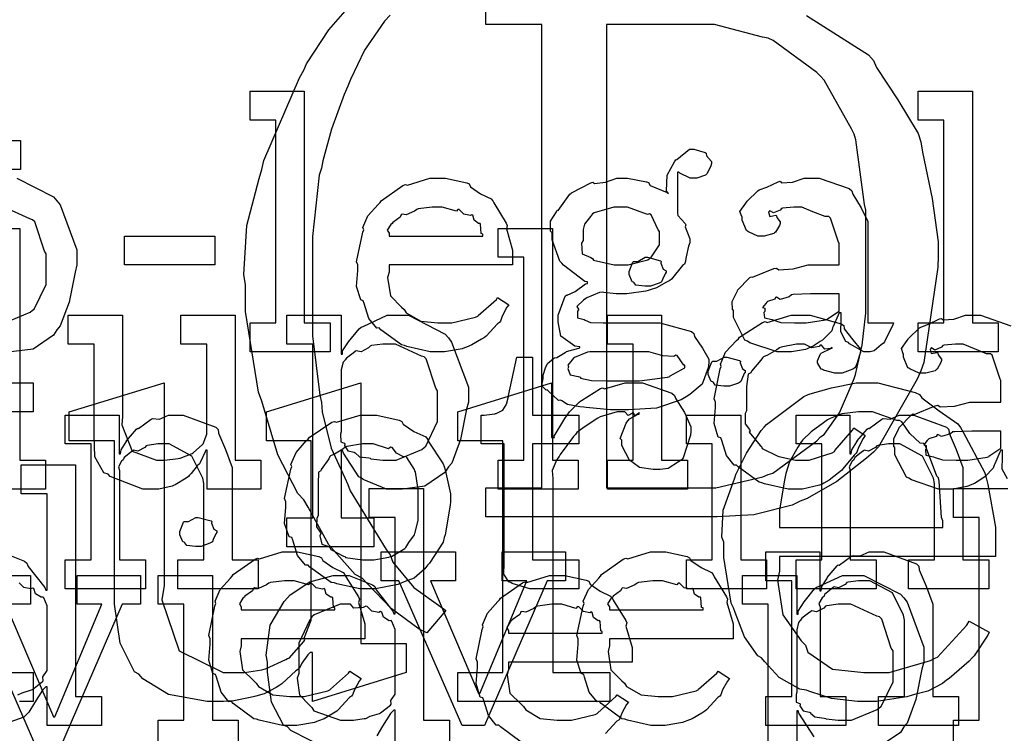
# Model space of a CAD drawing. Extents: x 0 to 8.5, y 0 to 11.
# Tile 206 of 256: x 5.368 to 5.841, y 3.437 to 3.779. Entities that reach past the tile are written whole.
import ezdxf

# ---------------------------------------------------------------- set-up
doc = ezdxf.new("R2010")
doc.units = 0
doc.layers.get('0').update_dxf_attribs({"linetype": 'CONTINUOUS'})

msp = doc.modelspace()

# ---------------------------------------------------------------- linework, layer by layer
at = {"color": 0}
for points in [[(5.54611, 3.78131), (5.54329, 3.77838), (5.53381, 3.76454), (5.52713, 3.75038), (5.52572, 3.74724), (5.52408, 3.74317), (5.51801, 3.72667), (5.51383, 3.71143), (5.51313, 3.70796), (5.51204, 3.70449), (5.50879, 3.67518), (5.50879, 3.66542), (5.50879, 3.63807), (5.50879, 3.62744), (5.51237, 3.59907), (5.51313, 3.59554), (5.51346, 3.59099), (5.51785, 3.57362), (5.52431, 3.55935), (5.52572, 3.55626), (5.52686, 3.55311), (5.54411, 3.52501), (5.54611, 3.5224), (5.54731, 3.51904), (5.55751, 3.50678), (5.57032, 3.49756), (5.57281, 3.49571), (5.56369, 3.48508), (5.56369, 3.48508), (5.56, 3.48676), (5.54656, 3.49669), (5.53526, 3.50863), (5.53267, 3.51133), (5.52924, 3.51303), (5.51665, 3.52735), (5.50672, 3.54536), (5.50467, 3.54889), (5.50179, 3.55181), (5.49219, 3.57042), (5.48579, 3.5919), (5.48449, 3.59619), (5.48286, 3.60053), (5.47667, 3.63911), (5.47667, 3.65196), (5.47586, 3.65685), (5.47738, 3.68044), (5.48318, 3.70296), (5.48449, 3.70731), (5.48546, 3.71164), (5.50261, 3.75125), (5.50467, 3.75483), (5.50592, 3.75792), (5.51671, 3.77425), (5.53006, 3.78971)], [(5.74588, 3.78108), (5.7755, 3.76221), (5.77794, 3.7596), (5.7794, 3.75613), (5.78956, 3.74072), (5.79937, 3.72444), (5.80072, 3.72054), (5.80154, 3.71556), (5.80604, 3.69342), (5.80897, 3.67258), (5.80897, 3.66564), (5.80886, 3.66043), (5.80208, 3.61464), (5.80072, 3.61074), (5.79883, 3.60678), (5.78039, 3.57428), (5.77794, 3.57167), (5.77453, 3.56879), (5.76042, 3.55761), (5.74621, 3.54953), (5.74278, 3.54824), (5.73899, 3.54633), (5.72054, 3.54161), (5.70301, 3.54064), (5.69721, 3.54064), (5.59196, 3.54064), (5.59196, 3.55453), (5.59196, 3.55453), (5.61887, 3.55453), (5.61887, 3.77675), (5.59196, 3.77675), (5.59196, 3.79064)], [(5.303, 3.72119), (5.36876, 3.72119), (5.36876, 3.70731), (5.3501, 3.70731)], [(5.36703, 3.70313), (5.3846, 3.69412), (5.38624, 3.69228), (5.38775, 3.69026), (5.39578, 3.66868), (5.39578, 3.66146), (5.39492, 3.6581), (5.39204, 3.64361), (5.38781, 3.63226), (5.38624, 3.63043), (5.38456, 3.62776), (5.37489, 3.62115), (5.36415, 3.61979)], [(5.36117, 3.63368), (5.37343, 3.63878), (5.37451, 3.63976), (5.37532, 3.64031), (5.38103, 3.65213), (5.38103, 3.65603), (5.38103, 3.66689), (5.38021, 3.66813), (5.3756, 3.68218), (5.37451, 3.68317), (5.37321, 3.68354), (5.36083, 3.68924)], [(5.34239, 3.67904), (5.36843, 3.67904), (5.36843, 3.56793), (5.38081, 3.56793), (5.38081, 3.55404), (5.35476, 3.55404)], [(5.84218, 3.55897), (5.83974, 3.56358), (5.8399, 3.56928), (5.8399, 3.57118), (5.8399, 3.57269), (5.83903, 3.57269), (5.83849, 3.57172), (5.8361, 3.56614), (5.83578, 3.56554), (5.83544, 3.56407), (5.83149, 3.56011), (5.831, 3.55968), (5.82986, 3.55897), (5.82644, 3.55675), (5.82433, 3.55583), (5.82362, 3.55556), (5.82275, 3.55518), (5.81608, 3.55404), (5.81386, 3.55404), (5.81386, 3.55404), (5.80914, 3.55404), (5.79611, 3.55838), (5.79497, 3.55925), (5.79372, 3.55974), (5.78825, 3.57047), (5.78825, 3.574), (5.78771, 3.57428), (5.78765, 3.57818), (5.78988, 3.58268), (5.79021, 3.58333), (5.7901, 3.58344), (5.79617, 3.58963), (5.79693, 3.59006), (5.79742, 3.58985), (5.80761, 3.59397), (5.80886, 3.59418), (5.81, 3.59343), (5.81685, 3.59381), (5.82417, 3.59571), (5.82667, 3.59571), (5.83903, 3.59571), (5.83903, 3.60612), (5.83871, 3.60667), (5.83485, 3.61822), (5.83404, 3.61893), (5.83219, 3.61893), (5.82639, 3.62121), (5.82101, 3.62349), (5.81928, 3.62349), (5.81728, 3.62349), (5.81185, 3.62294), (5.81125, 3.62283), (5.8106, 3.62207), (5.80746, 3.62067), (5.80572, 3.62169), (5.80539, 3.62153), (5.80539, 3.62131), (5.80512, 3.62099), (5.80567, 3.61903), (5.80854, 3.61957), (5.80886, 3.61936), (5.80903, 3.61843), (5.8106, 3.61637), (5.8106, 3.61567), (5.81033, 3.61469), (5.80843, 3.61143), (5.808, 3.61111), (5.80757, 3.61074), (5.803, 3.6096), (5.80149, 3.6096), (5.79986, 3.6096), (5.79542, 3.6116), (5.79497, 3.61199), (5.79443, 3.61219), (5.79237, 3.61724), (5.79237, 3.61893), (5.79221, 3.61893), (5.79135, 3.62136), (5.79417, 3.62532), (5.79454, 3.62587), (5.79482, 3.62625), (5.79997, 3.63129), (5.80062, 3.63172), (5.80062, 3.63167), (5.80431, 3.63303), (5.80963, 3.63564), (5.8106, 3.63585), (5.81131, 3.6351), (5.81651, 3.63547), (5.82215, 3.63737), (5.82406, 3.63737), (5.82932, 3.63737), (5.84381, 3.63232)], [(5.33621, 3.60499), (5.37483, 3.60499), (5.37483, 3.5911), (5.33621, 3.5911)], [(5.35954, 3.52393), (5.37071, 3.51942), (5.37175, 3.5185), (5.37244, 3.51693), (5.38037, 3.50678), (5.38086, 3.50549), (5.38151, 3.50549), (5.38151, 3.55171), (5.36914, 3.55171), (5.36914, 3.5656), (5.39518, 3.5656), (5.39518, 3.45449), (5.40756, 3.45449), (5.40756, 3.4406), (5.38151, 3.4406), (5.38151, 3.45925), (5.38086, 3.45925), (5.37929, 3.45763), (5.37549, 3.45156), (5.37278, 3.447), (5.37175, 3.44601), (5.37039, 3.44467), (5.35915, 3.4406)], [(5.516, 3.42931), (5.49843, 3.43821), (5.49681, 3.43994), (5.49485, 3.44086), (5.4891, 3.45182), (5.48725, 3.46619), (5.48725, 3.47097), (5.48654, 3.47433), (5.48856, 3.48876), (5.49517, 3.50006), (5.49681, 3.50179), (5.4981, 3.50336), (5.50754, 3.50956), (5.51867, 3.51264), (5.5224, 3.51264), (5.52647, 3.51264), (5.53765, 3.50814), (5.53868, 3.50722), (5.53939, 3.50564), (5.54731, 3.4955), (5.54779, 3.49419), (5.54844, 3.49419), (5.54844, 3.54042), (5.53608, 3.54042), (5.53608, 3.55431), (5.56212, 3.55431), (5.56212, 3.44319), (5.57449, 3.44319), (5.57449, 3.42931)], [(5.81635, 3.42931), (5.81635, 3.44319), (5.81635, 3.44319), (5.82872, 3.44319), (5.82872, 3.54042), (5.81635, 3.54042), (5.81635, 3.55431), (5.84239, 3.55431)], [(5.60889, 3.43261), (5.59896, 3.43994), (5.59814, 3.44081), (5.59694, 3.44075), (5.59321, 3.44536), (5.59099, 3.45258), (5.59056, 3.45383), (5.58931, 3.45421), (5.58729, 3.46072), (5.58794, 3.46843), (5.58794, 3.47097), (5.58729, 3.47254), (5.59028, 3.48665), (5.59076, 3.4879), (5.59033, 3.48893), (5.59278, 3.49457), (5.59771, 3.50006), (5.59858, 3.50092), (5.59907, 3.50168), (5.60954, 3.50911), (5.61074, 3.5096), (5.61171, 3.50922), (5.6225, 3.51264), (5.62614, 3.51264), (5.62993, 3.51264), (5.64019, 3.51031), (5.64133, 3.50982), (5.64199, 3.50846), (5.64681, 3.50504), (5.65186, 3.50265), (5.65261, 3.50179), (5.6531, 3.50071), (5.65913, 3.49104), (5.65956, 3.48986), (5.65918, 3.48828), (5.66217, 3.47808), (5.66217, 3.47467), (5.66217, 3.47097), (5.60292, 3.47097), (5.60292, 3.4675), (5.60221, 3.4649), (5.60357, 3.45611), (5.60889, 3.45079), (5.61008, 3.44971), (5.61111, 3.44808), (5.61811, 3.44401), (5.62625, 3.44319), (5.62896, 3.44319), (5.63308, 3.44319), (5.64442, 3.4459), (5.64546, 3.44646), (5.64567, 3.44678), (5.6544, 3.45449), (5.655, 3.45535), (5.66043, 3.45188), (5.65944, 3.45068), (5.65717, 3.4465), (5.65631, 3.44407), (5.65587, 3.44342), (5.65489, 3.44271), (5.64942, 3.43679)], [(5.72743, 3.41542), (5.72743, 3.49875), (5.71506, 3.49875), (5.71506, 3.51264), (5.7411, 3.51264), (5.7411, 3.49397), (5.74175, 3.49397), (5.74175, 3.4955), (5.74463, 3.49989), (5.74962, 3.50612), (5.75065, 3.507), (5.75157, 3.50726), (5.76307, 3.51264), (5.76693, 3.51264), (5.77333, 3.51264), (5.7909, 3.50364), (5.79254, 3.50179), (5.79406, 3.49978), (5.80208, 3.47819), (5.80208, 3.47097), (5.80122, 3.46761), (5.79833, 3.45313), (5.79411, 3.44179), (5.79254, 3.43994), (5.79085, 3.43728), (5.78119, 3.43067)], [(5.3674, 3.45535), (5.36951, 3.45632), (5.37403, 3.45768), (5.37457, 3.45796), (5.37457, 3.45796), (5.37924, 3.46169), (5.37956, 3.46208), (5.37956, 3.46208), (5.3795, 3.46392), (5.38151, 3.46696), (5.38151, 3.46793), (5.38151, 3.49658), (5.38151, 3.49799), (5.37989, 3.50185), (5.37956, 3.50222), (5.37869, 3.50217), (5.37592, 3.50385), (5.37511, 3.50629), (5.37457, 3.50657), (5.37375, 3.50618), (5.37033, 3.50678), (5.36806, 3.50906)], [(5.33621, 3.4661), (5.37483, 3.4661), (5.37483, 3.45221), (5.37321, 3.45221), (5.36951, 3.45221), (5.36833, 3.45221)], [(5.54844, 3.42931), (5.54844, 3.44797), (5.54779, 3.44797), (5.54622, 3.44635), (5.54243, 3.44026), (5.53971, 3.43571)], [(5.74957, 3.43522), (5.74219, 3.4465), (5.74175, 3.44775), (5.7411, 3.44775), (5.7411, 3.41542)]]:
    msp.add_lwpolyline(points, dxfattribs=at)
for points in [[(5.6499, 3.55453), (5.69396, 3.55453), (5.70231, 3.55453), (5.72488, 3.55994), (5.72738, 3.56104), (5.72965, 3.56158), (5.75082, 3.57715), (5.75256, 3.57904), (5.75429, 3.58014), (5.76172, 3.5906), (5.76764, 3.60433), (5.76861, 3.60704), (5.76937, 3.60889), (5.77257, 3.62294), (5.77425, 3.6384), (5.77425, 3.6435), (5.77425, 3.68778), (5.7736, 3.69049), (5.76953, 3.72151), (5.76861, 3.72424), (5.76747, 3.72672), (5.75429, 3.75011), (5.75256, 3.75201), (5.75082, 3.75375), (5.72987, 3.76915), (5.72738, 3.77024), (5.72467, 3.77072), (5.70161, 3.77675), (5.69396, 3.77675), (5.6499, 3.77675), (5.6499, 3.55453)], [(5.47885, 3.63368), (5.49121, 3.63368), (5.49121, 3.7309), (5.47885, 3.7309), (5.47885, 3.74479), (5.50489, 3.74479), (5.50489, 3.63368), (5.51725, 3.63368), (5.51725, 3.61979), (5.47885, 3.61979), (5.47885, 3.63368)], [(5.79937, 3.63368), (5.81174, 3.63368), (5.81174, 3.7309), (5.79937, 3.7309), (5.79937, 3.74479), (5.82542, 3.74479), (5.82542, 3.63368), (5.83778, 3.63368), (5.83778, 3.61979), (5.79937, 3.61979), (5.79937, 3.63368)], [(5.65597, 3.59201), (5.65175, 3.59201), (5.64019, 3.5931), (5.63906, 3.59332), (5.63704, 3.59343), (5.63113, 3.59457), (5.62847, 3.59625), (5.62776, 3.59657), (5.6269, 3.59651), (5.62181, 3.60107), (5.62147, 3.60157), (5.62099, 3.60146), (5.61887, 3.60357), (5.61951, 3.60699), (5.61951, 3.60807), (5.61936, 3.60813), (5.62076, 3.61268), (5.62104, 3.61307), (5.62104, 3.61307), (5.62164, 3.61426), (5.62451, 3.61669), (5.62494, 3.61697), (5.62494, 3.61697), (5.62603, 3.61708), (5.63004, 3.61957), (5.63058, 3.61979), (5.63075, 3.62001), (5.63656, 3.62164), (5.6371, 3.62175), (5.6371, 3.62218), (5.63465, 3.62256), (5.62788, 3.62733), (5.62668, 3.63422), (5.62668, 3.6365), (5.62663, 3.63743), (5.6301, 3.64649), (5.63081, 3.64714), (5.63092, 3.64697), (5.63488, 3.64876), (5.63981, 3.65235), (5.64079, 3.65256), (5.64079, 3.65343), (5.63943, 3.65349), (5.62918, 3.66135), (5.62842, 3.66233), (5.62744, 3.66331), (5.62386, 3.6735), (5.62386, 3.67686), (5.62304, 3.67763), (5.62299, 3.68246), (5.62582, 3.68696), (5.62625, 3.68772), (5.62663, 3.68756), (5.63222, 3.69542), (5.63297, 3.69596), (5.63314, 3.69601), (5.64242, 3.7009), (5.64339, 3.70117), (5.6441, 3.70053), (5.64931, 3.70117), (5.65479, 3.70313), (5.65663, 3.70313), (5.66, 3.70313), (5.66911, 3.70133), (5.67008, 3.70096), (5.67085, 3.69965), (5.67899, 3.69629), (5.67964, 3.69575), (5.67865, 3.69706), (5.67899, 3.70449), (5.68251, 3.71099), (5.68311, 3.71181), (5.6836, 3.71197), (5.68972, 3.71701), (5.69179, 3.71701), (5.69179, 3.71701), (5.69721, 3.71539), (5.69764, 3.71506), (5.69792, 3.71382), (5.70025, 3.71104), (5.70025, 3.71007), (5.69987, 3.70899), (5.69824, 3.7054), (5.69786, 3.70508), (5.69732, 3.70458), (5.69314, 3.70313), (5.69179, 3.70313), (5.69, 3.70313), (5.685, 3.70551), (5.68463, 3.70594), (5.68397, 3.70594), (5.68397, 3.68642), (5.68408, 3.68517), (5.68756, 3.68137), (5.68788, 3.68078), (5.68767, 3.67979), (5.68983, 3.67404), (5.68983, 3.6721), (5.68924, 3.67051), (5.68815, 3.66542), (5.68767, 3.66265), (5.68722, 3.66189), (5.68636, 3.66114), (5.68104, 3.65462), (5.68028, 3.65408), (5.67871, 3.65315), (5.67393, 3.65056), (5.67085, 3.64963), (5.66986, 3.64931), (5.66868, 3.64887), (5.65961, 3.64757), (5.65663, 3.64757), (5.65446, 3.64757), (5.6486, 3.64833), (5.64794, 3.64844), (5.64654, 3.64822), (5.64051, 3.64578), (5.63992, 3.6454), (5.63878, 3.64453), (5.63558, 3.6415), (5.63644, 3.64035), (5.63644, 3.63997), (5.6359, 3.63932), (5.63596, 3.63618), (5.63917, 3.63525), (5.63971, 3.63499), (5.63971, 3.63499), (5.64225, 3.63385), (5.64828, 3.63368), (5.65033, 3.63368), (5.67008, 3.63368), (5.67551, 3.63368), (5.6906, 3.62956), (5.69179, 3.62869), (5.69211, 3.62711), (5.69586, 3.62158), (5.69894, 3.61637), (5.69894, 3.61458), (5.69868, 3.61219), (5.69581, 3.60439), (5.68989, 3.59933), (5.6881, 3.59831), (5.68576, 3.59674), (5.67383, 3.59283), (5.66043, 3.59201), (5.65597, 3.59201)], [(5.56944, 3.61979), (5.56532, 3.61979), (5.55414, 3.62235), (5.55296, 3.62283), (5.55154, 3.6231), (5.54161, 3.63043), (5.54081, 3.63129), (5.53961, 3.63124), (5.53586, 3.63585), (5.53364, 3.64307), (5.53321, 3.64432), (5.53196, 3.64469), (5.52994, 3.65121), (5.5306, 3.6589), (5.5306, 3.66146), (5.52994, 3.66303), (5.53293, 3.67714), (5.53342, 3.67839), (5.53299, 3.67942), (5.53543, 3.68506), (5.54036, 3.69054), (5.54124, 3.6914), (5.54172, 3.69217), (5.55219, 3.6996), (5.55339, 3.70008), (5.55436, 3.69971), (5.56515, 3.70313), (5.56879, 3.70313), (5.5726, 3.70313), (5.58285, 3.70079), (5.58399, 3.70031), (5.58464, 3.69894), (5.58946, 3.69553), (5.59451, 3.69314), (5.59526, 3.69228), (5.59576, 3.69119), (5.60178, 3.68153), (5.60221, 3.68033), (5.60183, 3.67876), (5.60482, 3.66857), (5.60482, 3.66515), (5.60482, 3.66146), (5.54557, 3.66146), (5.54557, 3.65799), (5.54486, 3.65539), (5.54622, 3.6466), (5.55154, 3.64128), (5.55274, 3.64019), (5.55376, 3.63857), (5.56076, 3.6345), (5.5689, 3.63368), (5.57161, 3.63368), (5.57574, 3.63368), (5.58708, 3.63639), (5.58811, 3.63693), (5.58832, 3.63726), (5.59706, 3.64497), (5.59765, 3.64583), (5.60308, 3.64236), (5.60211, 3.64117), (5.59983, 3.63699), (5.59896, 3.63456), (5.59853, 3.6339), (5.59754, 3.63319), (5.59207, 3.62728), (5.59136, 3.62674), (5.58985, 3.62582), (5.58529, 3.6231), (5.58268, 3.62207), (5.58182, 3.62175), (5.58062, 3.62125), (5.57221, 3.61979), (5.56944, 3.61979)], [(5.73639, 3.61979), (5.73167, 3.61979), (5.71864, 3.62414), (5.7175, 3.625), (5.71625, 3.62549), (5.71078, 3.63624), (5.71078, 3.63976), (5.71024, 3.64003), (5.71018, 3.64393), (5.7124, 3.64844), (5.71272, 3.64908), (5.71262, 3.64919), (5.71869, 3.65539), (5.71946, 3.65582), (5.71994, 3.6556), (5.73014, 3.65972), (5.73139, 3.65994), (5.73253, 3.65918), (5.73936, 3.65956), (5.74669, 3.66146), (5.74918, 3.66146), (5.76156, 3.66146), (5.76156, 3.67188), (5.76124, 3.67242), (5.75738, 3.68397), (5.75657, 3.68468), (5.75472, 3.68468), (5.74892, 3.68696), (5.74354, 3.68924), (5.74181, 3.68924), (5.73981, 3.68924), (5.73438, 3.68869), (5.73378, 3.68858), (5.73313, 3.68782), (5.72999, 3.68642), (5.72825, 3.68744), (5.72792, 3.68728), (5.72792, 3.68707), (5.72765, 3.68674), (5.72819, 3.68479), (5.73107, 3.68533), (5.73139, 3.68511), (5.73156, 3.68419), (5.73313, 3.68213), (5.73313, 3.68143), (5.73286, 3.68044), (5.73096, 3.67719), (5.73053, 3.67686), (5.73008, 3.67649), (5.72553, 3.67535), (5.72401, 3.67535), (5.72239, 3.67535), (5.71793, 3.67736), (5.7175, 3.67774), (5.71696, 3.67796), (5.7149, 3.683), (5.7149, 3.68468), (5.71474, 3.68468), (5.71386, 3.68712), (5.71669, 3.69108), (5.71707, 3.69162), (5.71733, 3.692), (5.7225, 3.69706), (5.72314, 3.69749), (5.72314, 3.69743), (5.72683, 3.69879), (5.73215, 3.70139), (5.73313, 3.70161), (5.73383, 3.70085), (5.73904, 3.70122), (5.74468, 3.70313), (5.74658, 3.70313), (5.75185, 3.70313), (5.76633, 3.69808), (5.76764, 3.69706), (5.76807, 3.69542), (5.77208, 3.68892), (5.77522, 3.68235), (5.77522, 3.68012), (5.77522, 3.63368), (5.7876, 3.63368), (5.78717, 3.63276), (5.78331, 3.62462), (5.78282, 3.62392), (5.78163, 3.6231), (5.77821, 3.62033), (5.77642, 3.61979), (5.77588, 3.61979), (5.77339, 3.61979), (5.76644, 3.62358), (5.7659, 3.62435), (5.76471, 3.62472), (5.76226, 3.62935), (5.76243, 3.63504), (5.76243, 3.63693), (5.76243, 3.63846), (5.76156, 3.63846), (5.76101, 3.63747), (5.75863, 3.63189), (5.75831, 3.63129), (5.75797, 3.62983), (5.75401, 3.62587), (5.75353, 3.62543), (5.75239, 3.62472), (5.74897, 3.6225), (5.74685, 3.62158), (5.74615, 3.62131), (5.74528, 3.62093), (5.73861, 3.61979), (5.73639, 3.61979)], [(5.54557, 3.67535), (5.5905, 3.67535), (5.5905, 3.67622), (5.58974, 3.67649), (5.58942, 3.68104), (5.58919, 3.68143), (5.58849, 3.68137), (5.58632, 3.68289), (5.58572, 3.68528), (5.58529, 3.68554), (5.58458, 3.68517), (5.58143, 3.68582), (5.57921, 3.68804), (5.57856, 3.68815), (5.57785, 3.68728), (5.57101, 3.68924), (5.56879, 3.68924), (5.56629, 3.68924), (5.55951, 3.68837), (5.55881, 3.68815), (5.55772, 3.68728), (5.55376, 3.68549), (5.55186, 3.68582), (5.55143, 3.68554), (5.55089, 3.6844), (5.54731, 3.68186), (5.5471, 3.68143), (5.54633, 3.68083), (5.54465, 3.67817), (5.54557, 3.67671), (5.54557, 3.67622), (5.54557, 3.67535)], [(5.65685, 3.66146), (5.66026, 3.66146), (5.66976, 3.66401), (5.67051, 3.6645), (5.67106, 3.66482), (5.67529, 3.67111), (5.67529, 3.67318), (5.67529, 3.67751), (5.67464, 3.67828), (5.67128, 3.68549), (5.67051, 3.68599), (5.66954, 3.68565), (5.66, 3.68924), (5.65685, 3.68924), (5.65343, 3.68924), (5.64393, 3.68653), (5.64318, 3.68599), (5.64225, 3.68474), (5.63932, 3.68104), (5.63861, 3.67844), (5.63861, 3.67751), (5.63861, 3.67318), (5.63792, 3.67193), (5.63818, 3.66683), (5.64242, 3.66504), (5.64318, 3.6645), (5.64367, 3.66374), (5.65354, 3.66146), (5.65685, 3.66146)], [(5.41857, 3.67535), (5.46197, 3.67535), (5.46197, 3.66146), (5.41857, 3.66146), (5.41857, 3.67535)], [(5.59788, 3.56793), (5.61025, 3.56793), (5.61025, 3.66515), (5.59788, 3.66515), (5.59788, 3.67904), (5.62392, 3.67904), (5.62392, 3.56793), (5.63629, 3.56793), (5.63629, 3.55404), (5.59788, 3.55404), (5.59788, 3.56793)], [(5.6696, 3.65126), (5.66818, 3.65126), (5.66401, 3.65175), (5.66319, 3.65294), (5.66287, 3.65321), (5.66211, 3.65338), (5.66069, 3.65685), (5.66069, 3.65799), (5.66069, 3.65842), (5.66069, 3.65842), (5.66249, 3.66287), (5.66287, 3.66319), (5.66287, 3.66319), (5.66482, 3.66319), (5.6684, 3.66515), (5.6696, 3.66515), (5.6696, 3.66515), (5.67572, 3.66351), (5.67611, 3.66319), (5.676, 3.66233), (5.67708, 3.6595), (5.6785, 3.65869), (5.6785, 3.65842), (5.6785, 3.65799), (5.67796, 3.65722), (5.67676, 3.65457), (5.67632, 3.65343), (5.67611, 3.65321), (5.67518, 3.65272), (5.67096, 3.65126), (5.6696, 3.65126)], [(5.74224, 3.63368), (5.74567, 3.63368), (5.75493, 3.63514), (5.75592, 3.63542), (5.75586, 3.63558), (5.76156, 3.63938), (5.76156, 3.64063), (5.76156, 3.64757), (5.75071, 3.64757), (5.74767, 3.64757), (5.73936, 3.64725), (5.73856, 3.64714), (5.73747, 3.64626), (5.73318, 3.64492), (5.73139, 3.646), (5.73096, 3.64583), (5.73058, 3.64501), (5.72706, 3.64388), (5.72683, 3.64367), (5.72624, 3.64307), (5.72467, 3.641), (5.72575, 3.64074), (5.72575, 3.64063), (5.72575, 3.63911), (5.72537, 3.63867), (5.72564, 3.63607), (5.72933, 3.63525), (5.73008, 3.63499), (5.73008, 3.63499), (5.73356, 3.63385), (5.74007, 3.63368), (5.74224, 3.63368)], [(5.43311, 3.55404), (5.42751, 3.55404), (5.41183, 3.56), (5.41075, 3.56119), (5.40875, 3.56185), (5.4044, 3.5695), (5.40403, 3.57992), (5.40403, 3.58333), (5.40403, 3.62349), (5.39165, 3.62349), (5.39165, 3.63737), (5.41769, 3.63737), (5.41769, 3.58876), (5.41743, 3.58475), (5.42231, 3.57226), (5.43397, 3.56793), (5.43788, 3.56793), (5.43788, 3.56793), (5.44444, 3.56868), (5.44504, 3.56879), (5.44542, 3.5689), (5.45107, 3.57113), (5.45156, 3.5714), (5.45156, 3.5714), (5.456, 3.57531), (5.45632, 3.57574), (5.45632, 3.57574), (5.45806, 3.58029), (5.45806, 3.58182), (5.45806, 3.62349), (5.44569, 3.62349), (5.44569, 3.63737), (5.47174, 3.63737), (5.47174, 3.56793), (5.4841, 3.56793), (5.4841, 3.55404), (5.45828, 3.55404), (5.45828, 3.57269), (5.45763, 3.57269), (5.45736, 3.57183), (5.45492, 3.56679), (5.45458, 3.56619), (5.45356, 3.56511), (5.45063, 3.56153), (5.44971, 3.56044), (5.44938, 3.56011), (5.44824, 3.55919), (5.44287, 3.5561), (5.44222, 3.55578), (5.44151, 3.55533), (5.43517, 3.55404), (5.43311, 3.55404)], [(5.49658, 3.54015), (5.50896, 3.54015), (5.50896, 3.62349), (5.49658, 3.62349), (5.49658, 3.63737), (5.52263, 3.63737), (5.52263, 3.61871), (5.52328, 3.61871), (5.52328, 3.62022), (5.52615, 3.62462), (5.53114, 3.63086), (5.53217, 3.63172), (5.5331, 3.632), (5.5446, 3.63737), (5.54844, 3.63737), (5.55485, 3.63737), (5.57243, 3.62836), (5.57406, 3.62651), (5.57557, 3.62451), (5.58361, 3.60292), (5.58361, 3.59571), (5.58274, 3.59233), (5.57986, 3.57785), (5.57563, 3.56651), (5.57406, 3.56467), (5.57238, 3.56201), (5.56272, 3.55539), (5.55197, 3.55404), (5.54844, 3.55404), (5.54438, 3.55404), (5.53321, 3.5586), (5.53217, 3.55946), (5.53108, 3.55994), (5.52371, 3.57124), (5.52328, 3.57249), (5.52263, 3.57249), (5.52263, 3.54015), (5.53825, 3.54015), (5.53825, 3.52626), (5.49658, 3.52626), (5.49658, 3.54015)], [(5.65028, 3.56793), (5.66265, 3.56793), (5.66265, 3.62349), (5.65028, 3.62349), (5.65028, 3.63737), (5.67632, 3.63737), (5.67632, 3.56793), (5.68869, 3.56793), (5.68869, 3.55404), (5.65028, 3.55404), (5.65028, 3.56793)], [(5.74115, 3.55404), (5.73699, 3.55404), (5.72564, 3.55658), (5.72444, 3.55707), (5.72304, 3.55735), (5.71311, 3.56467), (5.71229, 3.56554), (5.7111, 3.56549), (5.70736, 3.5701), (5.70514, 3.57731), (5.70469, 3.57856), (5.70344, 3.57894), (5.70144, 3.58544), (5.7021, 3.59315), (5.7021, 3.59571), (5.70144, 3.59733), (5.70443, 3.6116), (5.70492, 3.61285), (5.70449, 3.61388), (5.70703, 3.61968), (5.71224, 3.62522), (5.71317, 3.62608), (5.71365, 3.62679), (5.72472, 3.6339), (5.72597, 3.63433), (5.72689, 3.63396), (5.73839, 3.63737), (5.74224, 3.63737), (5.74761, 3.63737), (5.76243, 3.63325), (5.76372, 3.63238), (5.76389, 3.63081), (5.76801, 3.6256), (5.77175, 3.6211), (5.77175, 3.61957), (5.77121, 3.61828), (5.77001, 3.6141), (5.76932, 3.61257), (5.76893, 3.61219), (5.76801, 3.61154), (5.76297, 3.6096), (5.76133, 3.6096), (5.75939, 3.6096), (5.75396, 3.61106), (5.75353, 3.61133), (5.75282, 3.61149), (5.75114, 3.61447), (5.75114, 3.61546), (5.75114, 3.61546), (5.75256, 3.61893), (5.75288, 3.61914), (5.75288, 3.61914), (5.75754, 3.62142), (5.75808, 3.62153), (5.75808, 3.62196), (5.75749, 3.62147), (5.75456, 3.62104), (5.75299, 3.62299), (5.75244, 3.62304), (5.7519, 3.62235), (5.74832, 3.62169), (5.7449, 3.62349), (5.74376, 3.62349), (5.74104, 3.62349), (5.73372, 3.62207), (5.73292, 3.62175), (5.73156, 3.62071), (5.72711, 3.61817), (5.72515, 3.6174), (5.72467, 3.61697), (5.72385, 3.61589), (5.71935, 3.61051), (5.71903, 3.60981), (5.71778, 3.60915), (5.71707, 3.60314), (5.71707, 3.60113), (5.71707, 3.59158), (5.71647, 3.59022), (5.71636, 3.58524), (5.71847, 3.58257), (5.71881, 3.58182), (5.71837, 3.58132), (5.72364, 3.57497), (5.72424, 3.57443), (5.72461, 3.5734), (5.73167, 3.56999), (5.73247, 3.56967), (5.73247, 3.56961), (5.74046, 3.56793), (5.74311, 3.56793), (5.74713, 3.56793), (5.75819, 3.5714), (5.75917, 3.57206), (5.75939, 3.57243), (5.7679, 3.58219), (5.7685, 3.58333), (5.77393, 3.57964), (5.77306, 3.57829), (5.77078, 3.57389), (5.76997, 3.57178), (5.76958, 3.57118), (5.76861, 3.57026), (5.76329, 3.56364), (5.76264, 3.56293), (5.76118, 3.56179), (5.75672, 3.55826), (5.75418, 3.55686), (5.75331, 3.55643), (5.75211, 3.55583), (5.74387, 3.55404), (5.74115, 3.55404)], [(5.54454, 3.56793), (5.54899, 3.56793), (5.56125, 3.57303), (5.56233, 3.574), (5.56315, 3.57454), (5.56885, 3.58637), (5.56885, 3.59028), (5.56885, 3.60113), (5.56803, 3.60238), (5.56342, 3.61643), (5.56233, 3.6174), (5.56104, 3.61778), (5.54867, 3.62349), (5.54454, 3.62349), (5.54254, 3.62349), (5.53717, 3.62278), (5.53651, 3.62261), (5.53569, 3.62169), (5.53212, 3.6199), (5.52983, 3.62028), (5.52935, 3.62001), (5.52826, 3.61919), (5.52507, 3.61675), (5.52453, 3.61594), (5.52436, 3.61567), (5.52349, 3.61481), (5.52263, 3.61122), (5.52263, 3.61003), (5.52263, 3.58138), (5.52229, 3.58029), (5.5224, 3.57661), (5.52408, 3.57596), (5.52436, 3.57553), (5.52419, 3.57487), (5.52572, 3.57238), (5.52881, 3.57172), (5.52935, 3.5714), (5.52929, 3.57135), (5.53131, 3.56944), (5.53586, 3.56896), (5.53651, 3.56879), (5.53674, 3.56858), (5.54258, 3.56793), (5.54454, 3.56793)], [(5.63167, 3.61242), (5.63135, 3.61176), (5.63238, 3.60883), (5.63633, 3.60792), (5.63732, 3.60764), (5.63737, 3.60721), (5.64274, 3.60612), (5.65039, 3.6059), (5.65294, 3.6059), (5.66075, 3.6059), (5.66564, 3.6059), (5.6791, 3.60775), (5.68028, 3.60807), (5.68044, 3.60824), (5.68744, 3.61219), (5.68744, 3.6135), (5.68696, 3.61339), (5.68381, 3.618), (5.68311, 3.61828), (5.68224, 3.61751), (5.67692, 3.61789), (5.67014, 3.61979), (5.66792, 3.61979), (5.64187, 3.61979), (5.64079, 3.61963), (5.63444, 3.61708), (5.63406, 3.61675), (5.63336, 3.61594), (5.63124, 3.61339), (5.63167, 3.61268), (5.63167, 3.61242)], [(5.61615, 3.50618), (5.61312, 3.50618), (5.60454, 3.50874), (5.604, 3.50922), (5.60297, 3.5095), (5.60058, 3.51318), (5.60075, 3.51839), (5.60075, 3.52007), (5.60075, 3.57563), (5.58968, 3.57563), (5.58968, 3.58951), (5.59119, 3.58951), (5.59119, 3.58951), (5.59631, 3.59006), (5.59663, 3.59017), (5.59694, 3.59022), (5.59988, 3.59174), (5.6001, 3.5919), (5.6001, 3.5919), (5.60172, 3.59446), (5.60183, 3.59472), (5.60183, 3.59472), (5.60281, 3.59847), (5.60292, 3.59885), (5.60682, 3.61729), (5.61442, 3.61729), (5.61442, 3.58951), (5.63656, 3.58951), (5.63656, 3.57563), (5.61442, 3.57563), (5.61442, 3.52007), (5.63656, 3.52007), (5.63656, 3.50618), (5.63558, 3.50618), (5.63336, 3.50618), (5.63265, 3.50618), (5.6314, 3.50618), (5.62858, 3.50618), (5.62765, 3.50618), (5.62625, 3.50618), (5.62304, 3.50618), (5.62201, 3.50618), (5.62056, 3.50618), (5.61724, 3.50618), (5.61615, 3.50618)], [(5.70757, 3.6034), (5.70617, 3.6034), (5.70199, 3.60389), (5.70117, 3.60508), (5.70085, 3.60536), (5.70008, 3.60553), (5.69868, 3.609), (5.69868, 3.61014), (5.69868, 3.61057), (5.69868, 3.61057), (5.70047, 3.61501), (5.70085, 3.61535), (5.70085, 3.61535), (5.70281, 3.61535), (5.70638, 3.61729), (5.70757, 3.61729), (5.70757, 3.61729), (5.71371, 3.61567), (5.71408, 3.61535), (5.71397, 3.61447), (5.71506, 3.61165), (5.71647, 3.61083), (5.71647, 3.61057), (5.71647, 3.61014), (5.71593, 3.60938), (5.71474, 3.60672), (5.71431, 3.60558), (5.71408, 3.60536), (5.71317, 3.60487), (5.70893, 3.6034), (5.70757, 3.6034)], [(5.46457, 3.45221), (5.45833, 3.45221), (5.43972, 3.45546), (5.42746, 3.46306), (5.42551, 3.46522), (5.4235, 3.46636), (5.41661, 3.48014), (5.41379, 3.49875), (5.41379, 3.50493), (5.41379, 3.57721), (5.39208, 3.57721), (5.39208, 3.5911), (5.43767, 3.60499), (5.43767, 3.50776), (5.43658, 3.50082), (5.44488, 3.47651), (5.46599, 3.4661), (5.47304, 3.4661), (5.47618, 3.4661), (5.48454, 3.46739), (5.48562, 3.46761), (5.48622, 3.46778), (5.49604, 3.47228), (5.4969, 3.47282), (5.49756, 3.47287), (5.50461, 3.48085), (5.50515, 3.48172), (5.50478, 3.48247), (5.50819, 3.49121), (5.50819, 3.49408), (5.50819, 3.57721), (5.48671, 3.57721), (5.48671, 3.5911), (5.53207, 3.60499), (5.53207, 3.47999), (5.55376, 3.47999), (5.55376, 3.4661), (5.50885, 3.45221), (5.50885, 3.47564), (5.50776, 3.47564), (5.50662, 3.4745), (5.50369, 3.47049), (5.50261, 3.46821), (5.50211, 3.46761), (5.50087, 3.46679), (5.49408, 3.46061), (5.49322, 3.46001), (5.49138, 3.45888), (5.48568, 3.45589), (5.48161, 3.45475), (5.48042, 3.45437), (5.47808, 3.45389), (5.47114, 3.45247), (5.46619, 3.45221), (5.46457, 3.45221)], [(5.5785, 3.4661), (5.60021, 3.4661), (5.60021, 3.57721), (5.5785, 3.57721), (5.5785, 3.5911), (5.62343, 3.60499), (5.62343, 3.57872), (5.62494, 3.57872), (5.62478, 3.57937), (5.62939, 3.58708), (5.62993, 3.58783), (5.62993, 3.58783), (5.63211, 3.59104), (5.63678, 3.59571), (5.63753, 3.59631), (5.63792, 3.59651), (5.64697, 3.60221), (5.64794, 3.6026), (5.64887, 3.60206), (5.65875, 3.60499), (5.66206, 3.60499), (5.66715, 3.60499), (5.68115, 3.59993), (5.68246, 3.5989), (5.68311, 3.59728), (5.68733, 3.59065), (5.69026, 3.58382), (5.69026, 3.58154), (5.69015, 3.57981), (5.68664, 3.56896), (5.68593, 3.56808), (5.68435, 3.567), (5.67953, 3.56392), (5.67567, 3.56332), (5.67443, 3.56332), (5.67219, 3.56332), (5.66569, 3.56429), (5.6626, 3.56657), (5.66183, 3.56722), (5.66103, 3.56754), (5.65728, 3.57497), (5.65728, 3.57742), (5.65647, 3.57824), (5.65924, 3.58556), (5.65967, 3.5861), (5.65967, 3.5861), (5.66086, 3.58772), (5.66499, 3.58996), (5.66553, 3.59), (5.66553, 3.59065), (5.66525, 3.59017), (5.66351, 3.58914), (5.66271, 3.59088), (5.66249, 3.59088), (5.66228, 3.59039), (5.66032, 3.58936), (5.65869, 3.5911), (5.65815, 3.5911), (5.65506, 3.5911), (5.64681, 3.5886), (5.64578, 3.58806), (5.64393, 3.58686), (5.63846, 3.58322), (5.63569, 3.58106), (5.63493, 3.58024), (5.634, 3.57926), (5.62761, 3.57064), (5.62711, 3.56961), (5.62597, 3.56819), (5.62386, 3.56293), (5.62408, 3.55903), (5.62408, 3.55767), (5.62408, 3.4661), (5.65142, 3.4661), (5.65142, 3.45221), (5.5785, 3.45221), (5.5785, 3.4661)], [(5.77458, 3.45221), (5.77035, 3.45221), (5.75782, 3.45356), (5.74783, 3.45676), (5.74571, 3.45763), (5.74268, 3.45811), (5.73264, 3.46365), (5.72569, 3.4714), (5.72424, 3.47304), (5.7225, 3.47412), (5.7161, 3.48318), (5.71153, 3.49479), (5.71078, 3.49713), (5.70969, 3.49924), (5.70622, 3.52126), (5.70622, 3.5286), (5.70514, 3.53088), (5.70589, 3.54389), (5.71056, 3.55713), (5.71143, 3.5594), (5.71192, 3.56093), (5.71696, 3.57129), (5.72401, 3.58203), (5.72553, 3.58371), (5.72661, 3.5849), (5.74451, 3.59847), (5.74658, 3.59933), (5.74761, 3.59961), (5.75786, 3.60254), (5.76958, 3.60499), (5.77349, 3.60499), (5.78011, 3.60499), (5.79801, 3.60032), (5.79997, 3.59933), (5.80111, 3.59771), (5.80951, 3.59153), (5.81836, 3.58524), (5.81972, 3.5835), (5.8209, 3.58132), (5.83132, 3.56179), (5.83208, 3.5594), (5.83279, 3.55626), (5.83643, 3.53569), (5.83643, 3.52881), (5.83643, 3.52165), (5.73292, 3.52165), (5.73292, 3.51471), (5.73188, 3.51036), (5.73449, 3.49365), (5.74322, 3.48128), (5.74528, 3.47911), (5.74647, 3.47586), (5.75836, 3.46772), (5.77328, 3.4661), (5.77826, 3.4661), (5.78549, 3.4661), (5.80533, 3.47174), (5.80713, 3.47282), (5.80865, 3.47342), (5.82281, 3.48882), (5.82383, 3.49061), (5.83339, 3.4854), (5.83279, 3.48394), (5.82622, 3.47407), (5.82536, 3.47304), (5.82389, 3.47146), (5.81418, 3.46317), (5.81299, 3.4624), (5.81104, 3.46083), (5.80404, 3.45703), (5.79769, 3.45551), (5.79606, 3.45503), (5.794, 3.45432), (5.7794, 3.45221), (5.77458, 3.45221)], [(5.73292, 3.53554), (5.81125, 3.53554), (5.81125, 3.53879), (5.81065, 3.54036), (5.8094, 3.55783), (5.80908, 3.5594), (5.80832, 3.56017), (5.8029, 3.57476), (5.80214, 3.5759), (5.8004, 3.57607), (5.79546, 3.58068), (5.79161, 3.58632), (5.79042, 3.58697), (5.78922, 3.58686), (5.7774, 3.5911), (5.77349, 3.5911), (5.77078, 3.5911), (5.76269, 3.59011), (5.75717, 3.58783), (5.75592, 3.58718), (5.75401, 3.58578), (5.74799, 3.58138), (5.74397, 3.57753), (5.74311, 3.57633), (5.7416, 3.57417), (5.73768, 3.56711), (5.73594, 3.56147), (5.73551, 3.55985), (5.73503, 3.55746), (5.73292, 3.54394), (5.73292, 3.53944), (5.73292, 3.53554)], [(5.39025, 3.52007), (5.40261, 3.52007), (5.40261, 3.57563), (5.39025, 3.57563), (5.39025, 3.58951), (5.41607, 3.58951), (5.41607, 3.57086), (5.41672, 3.57086), (5.41672, 3.57086), (5.41699, 3.57281), (5.41938, 3.57661), (5.41976, 3.57715), (5.41965, 3.57721), (5.42443, 3.58279), (5.42497, 3.58322), (5.42535, 3.58306), (5.43143, 3.58751), (5.43213, 3.58778), (5.43213, 3.58778), (5.43539, 3.58757), (5.43978, 3.58951), (5.44125, 3.58951), (5.44683, 3.58951), (5.46246, 3.58376), (5.4636, 3.58257), (5.46371, 3.58083), (5.46712, 3.57297), (5.47032, 3.5644), (5.47032, 3.56153), (5.47032, 3.52007), (5.48269, 3.52007), (5.48269, 3.50618), (5.44428, 3.50618), (5.44428, 3.52007), (5.45665, 3.52007), (5.45665, 3.55675), (5.45622, 3.55919), (5.45096, 3.56982), (5.44006, 3.57563), (5.43647, 3.57563), (5.43463, 3.57563), (5.42969, 3.57493), (5.4291, 3.57476), (5.42833, 3.57389), (5.42503, 3.57221), (5.42301, 3.57264), (5.42258, 3.57238), (5.4215, 3.57161), (5.4184, 3.56912), (5.41813, 3.56831), (5.41803, 3.56803), (5.41726, 3.56739), (5.41569, 3.56467), (5.41629, 3.56299), (5.41629, 3.56239), (5.41629, 3.52007), (5.42865, 3.52007), (5.42865, 3.50618), (5.39025, 3.50618), (5.39025, 3.52007)], [(5.5356, 3.50618), (5.53153, 3.50618), (5.52051, 3.50857), (5.51932, 3.509), (5.51779, 3.50928), (5.5076, 3.5166), (5.50672, 3.51747), (5.50543, 3.51747), (5.50168, 3.52219), (5.49935, 3.52946), (5.49892, 3.53071), (5.49767, 3.53108), (5.49544, 3.53749), (5.4961, 3.54531), (5.4961, 3.54785), (5.49544, 3.54943), (5.49843, 3.56353), (5.49892, 3.56478), (5.49849, 3.56586), (5.50092, 3.57161), (5.50586, 3.57715), (5.50672, 3.57801), (5.50722, 3.57878), (5.51807, 3.58604), (5.51932, 3.58649), (5.52029, 3.5861), (5.53174, 3.58951), (5.5356, 3.58951), (5.53961, 3.58951), (5.5504, 3.58703), (5.55165, 3.58649), (5.55225, 3.58512), (5.55746, 3.5816), (5.56315, 3.579), (5.56401, 3.57801), (5.56435, 3.57693), (5.57156, 3.56608), (5.57206, 3.56478), (5.57254, 3.56326), (5.57508, 3.55171), (5.57508, 3.54785), (5.57482, 3.54628), (5.57254, 3.53201), (5.57206, 3.53071), (5.57156, 3.5286), (5.56489, 3.51844), (5.56401, 3.51747), (5.56272, 3.51574), (5.55761, 3.51124), (5.55285, 3.50956), (5.55165, 3.509), (5.54975, 3.50831), (5.53911, 3.50618), (5.5356, 3.50618)], [(5.68826, 3.52007), (5.70063, 3.52007), (5.70063, 3.57563), (5.68826, 3.57563), (5.68826, 3.58951), (5.71431, 3.58951), (5.71431, 3.52007), (5.72667, 3.52007), (5.72667, 3.50618), (5.68826, 3.50618), (5.68826, 3.52007)], [(5.74078, 3.52007), (5.75315, 3.52007), (5.75315, 3.57563), (5.74078, 3.57563), (5.74078, 3.58951), (5.7666, 3.58951), (5.7666, 3.57086), (5.76725, 3.57086), (5.76725, 3.57086), (5.76753, 3.57281), (5.76992, 3.57661), (5.77029, 3.57715), (5.77018, 3.57721), (5.77496, 3.58279), (5.7755, 3.58322), (5.77588, 3.58306), (5.78196, 3.58751), (5.78267, 3.58778), (5.78267, 3.58778), (5.78592, 3.58757), (5.79031, 3.58951), (5.79178, 3.58951), (5.79736, 3.58951), (5.81299, 3.58376), (5.81413, 3.58257), (5.81424, 3.58083), (5.81765, 3.57297), (5.82086, 3.5644), (5.82086, 3.56153), (5.82086, 3.52007), (5.83322, 3.52007), (5.83322, 3.50618), (5.79482, 3.50618), (5.79482, 3.52007), (5.80718, 3.52007), (5.80718, 3.55675), (5.80675, 3.55919), (5.80149, 3.56982), (5.79058, 3.57563), (5.787, 3.57563), (5.78515, 3.57563), (5.78022, 3.57493), (5.77962, 3.57476), (5.77886, 3.57389), (5.77556, 3.57221), (5.77354, 3.57264), (5.77311, 3.57238), (5.77203, 3.57161), (5.76893, 3.56912), (5.76867, 3.56831), (5.76856, 3.56803), (5.76779, 3.56739), (5.76622, 3.56467), (5.76682, 3.56299), (5.76682, 3.56239), (5.76682, 3.52007), (5.77919, 3.52007), (5.77919, 3.50618), (5.74078, 3.50618), (5.74078, 3.52007)], [(5.81972, 3.56793), (5.82314, 3.56793), (5.83242, 3.56939), (5.83339, 3.56967), (5.83333, 3.56982), (5.83903, 3.57362), (5.83903, 3.57487), (5.83903, 3.58182), (5.82818, 3.58182), (5.82514, 3.58182), (5.81685, 3.58149), (5.81603, 3.58138), (5.81494, 3.58051), (5.81065, 3.57915), (5.80886, 3.58024), (5.80843, 3.58008), (5.80806, 3.57926), (5.80453, 3.57813), (5.80431, 3.5779), (5.80371, 3.57731), (5.80214, 3.57525), (5.80322, 3.57497), (5.80322, 3.57487), (5.80322, 3.57335), (5.80285, 3.57292), (5.80311, 3.57032), (5.80681, 3.5695), (5.80757, 3.56922), (5.80757, 3.56922), (5.81104, 3.56808), (5.81754, 3.56793), (5.81972, 3.56793)], [(5.5356, 3.52007), (5.53825, 3.52007), (5.54546, 3.52138), (5.54622, 3.5216), (5.54676, 3.52175), (5.55311, 3.5255), (5.5536, 3.52593), (5.5536, 3.52593), (5.55496, 3.52843), (5.55772, 3.53207), (5.55794, 3.53267), (5.55794, 3.53267), (5.55946, 3.53901), (5.55946, 3.54113), (5.55946, 3.55458), (5.55931, 3.55479), (5.55817, 3.56222), (5.55794, 3.56282), (5.55772, 3.56342), (5.5541, 3.56912), (5.5536, 3.56956), (5.55251, 3.56944), (5.5491, 3.57124), (5.54699, 3.57389), (5.54622, 3.57411), (5.54525, 3.57335), (5.53797, 3.57563), (5.5356, 3.57563), (5.53282, 3.57563), (5.52528, 3.57438), (5.52453, 3.57411), (5.52339, 3.57314), (5.51942, 3.57069), (5.51753, 3.56999), (5.51714, 3.56956), (5.5166, 3.56847), (5.51303, 3.56347), (5.51281, 3.56282), (5.51172, 3.56212), (5.5115, 3.55647), (5.5115, 3.55458), (5.5115, 3.54113), (5.5109, 3.54004), (5.51069, 3.53586), (5.51258, 3.53331), (5.51281, 3.53267), (5.51237, 3.53162), (5.51329, 3.52756), (5.51665, 3.52647), (5.51714, 3.52593), (5.51758, 3.52501), (5.52376, 3.52186), (5.52453, 3.5216), (5.52458, 3.52121), (5.53282, 3.52007), (5.5356, 3.52007)], [(5.45404, 3.52653), (5.45264, 3.52653), (5.44846, 3.52701), (5.44764, 3.52821), (5.44732, 3.52849), (5.44656, 3.52865), (5.44515, 3.53213), (5.44515, 3.53326), (5.44515, 3.53369), (5.44515, 3.53369), (5.44694, 3.53814), (5.44732, 3.53847), (5.44732, 3.53847), (5.44928, 3.53847), (5.45285, 3.54042), (5.45404, 3.54042), (5.45404, 3.54042), (5.46018, 3.53879), (5.46056, 3.53847), (5.46044, 3.5376), (5.46153, 3.53478), (5.46294, 3.53396), (5.46294, 3.53369), (5.46294, 3.53326), (5.4624, 3.5325), (5.46121, 3.52983), (5.46078, 3.52869), (5.46056, 3.52849), (5.45964, 3.528), (5.4554, 3.52653), (5.45404, 3.52653)], [(5.49854, 3.4406), (5.49442, 3.4406), (5.48324, 3.44314), (5.48204, 3.44362), (5.48063, 3.4439), (5.47071, 3.45122), (5.46989, 3.4521), (5.46869, 3.45204), (5.46496, 3.45665), (5.46272, 3.46386), (5.46229, 3.46511), (5.46104, 3.4655), (5.45904, 3.472), (5.45969, 3.47971), (5.45969, 3.48226), (5.45904, 3.48383), (5.46203, 3.49794), (5.46251, 3.49918), (5.46208, 3.50022), (5.46451, 3.50586), (5.46946, 3.51133), (5.47032, 3.51221), (5.47081, 3.51297), (5.48128, 3.5204), (5.48247, 3.52089), (5.48346, 3.52051), (5.49425, 3.52393), (5.49789, 3.52393), (5.50168, 3.52393), (5.51193, 3.5216), (5.51307, 3.52111), (5.51372, 3.51975), (5.51856, 3.51633), (5.5236, 3.51394), (5.52436, 3.51307), (5.52485, 3.51199), (5.53087, 3.50233), (5.53131, 3.50114), (5.53093, 3.49957), (5.5339, 3.48936), (5.5339, 3.48594), (5.5339, 3.48226), (5.47467, 3.48226), (5.47467, 3.47879), (5.47396, 3.47618), (5.47532, 3.46739), (5.48063, 3.46208), (5.48182, 3.46099), (5.48286, 3.45936), (5.48986, 3.45529), (5.49799, 3.45449), (5.50071, 3.45449), (5.50483, 3.45449), (5.51617, 3.45719), (5.51719, 3.45774), (5.51742, 3.45806), (5.52615, 3.46576), (5.52675, 3.46664), (5.53217, 3.46317), (5.53119, 3.46197), (5.52892, 3.45779), (5.52806, 3.45535), (5.52761, 3.45469), (5.52664, 3.454), (5.52115, 3.44808), (5.52046, 3.44754), (5.51893, 3.44661), (5.51438, 3.4439), (5.51178, 3.44287), (5.5109, 3.44254), (5.50971, 3.44206), (5.50131, 3.4406), (5.49854, 3.4406)], [(5.55029, 3.51004), (5.54183, 3.51004), (5.54183, 3.52393), (5.57742, 3.52393), (5.57742, 3.51004), (5.56549, 3.51004), (5.58849, 3.456), (5.58914, 3.456), (5.61171, 3.51004), (5.59978, 3.51004), (5.59978, 3.52393), (5.63015, 3.52393), (5.63015, 3.51004), (5.62147, 3.51004), (5.59131, 3.4406), (5.58068, 3.4406), (5.55029, 3.51004)], [(5.67518, 3.4406), (5.67106, 3.4406), (5.65989, 3.44314), (5.65869, 3.44362), (5.65728, 3.4439), (5.64735, 3.45122), (5.64654, 3.4521), (5.64535, 3.45204), (5.6416, 3.45665), (5.63938, 3.46386), (5.63894, 3.46511), (5.63769, 3.4655), (5.63569, 3.472), (5.63633, 3.47971), (5.63633, 3.48226), (5.63569, 3.48383), (5.63867, 3.49794), (5.63917, 3.49918), (5.63872, 3.50022), (5.64117, 3.50586), (5.64611, 3.51133), (5.64697, 3.51221), (5.64746, 3.51297), (5.65793, 3.5204), (5.65913, 3.52089), (5.6601, 3.52051), (5.6709, 3.52393), (5.67453, 3.52393), (5.67833, 3.52393), (5.68858, 3.5216), (5.68972, 3.52111), (5.69038, 3.51975), (5.69521, 3.51633), (5.70025, 3.51394), (5.70101, 3.51307), (5.7015, 3.51199), (5.70751, 3.50233), (5.70796, 3.50114), (5.70757, 3.49957), (5.71056, 3.48936), (5.71056, 3.48594), (5.71056, 3.48226), (5.65132, 3.48226), (5.65132, 3.47879), (5.65061, 3.47618), (5.65196, 3.46739), (5.65728, 3.46208), (5.65847, 3.46099), (5.6595, 3.45936), (5.6665, 3.45529), (5.67464, 3.45449), (5.67736, 3.45449), (5.68147, 3.45449), (5.69282, 3.45719), (5.69385, 3.45774), (5.69407, 3.45806), (5.70281, 3.46576), (5.7034, 3.46664), (5.70882, 3.46317), (5.70785, 3.46197), (5.70557, 3.45779), (5.70469, 3.45535), (5.70426, 3.45469), (5.70329, 3.454), (5.69781, 3.44808), (5.6971, 3.44754), (5.69558, 3.44661), (5.69103, 3.4439), (5.68842, 3.44287), (5.68756, 3.44254), (5.68636, 3.44206), (5.67796, 3.4406), (5.67518, 3.4406)], [(5.72635, 3.45449), (5.73872, 3.45449), (5.73872, 3.51004), (5.72635, 3.51004), (5.72635, 3.52393), (5.75217, 3.52393), (5.75217, 3.50526), (5.75282, 3.50526), (5.75282, 3.50526), (5.7531, 3.50722), (5.75549, 3.51101), (5.75586, 3.51156), (5.75575, 3.51161), (5.76053, 3.51719), (5.76107, 3.51764), (5.76144, 3.51747), (5.76753, 3.52192), (5.76824, 3.52219), (5.76824, 3.52219), (5.77149, 3.52197), (5.77588, 3.52393), (5.77735, 3.52393), (5.78293, 3.52393), (5.79856, 3.51818), (5.79969, 3.51699), (5.79981, 3.51525), (5.80322, 3.50738), (5.80643, 3.49881), (5.80643, 3.49593), (5.80643, 3.45449), (5.81879, 3.45449), (5.81879, 3.4406), (5.78039, 3.4406), (5.78039, 3.45449), (5.79275, 3.45449), (5.79275, 3.49115), (5.79232, 3.4936), (5.78706, 3.50424), (5.77615, 3.51004), (5.77257, 3.51004), (5.77072, 3.51004), (5.76579, 3.50933), (5.76519, 3.50917), (5.76443, 3.50831), (5.76112, 3.50663), (5.75911, 3.50706), (5.75868, 3.50678), (5.7576, 3.50603), (5.7545, 3.50353), (5.75424, 3.50271), (5.75413, 3.50244), (5.75336, 3.50179), (5.75179, 3.49908), (5.75239, 3.4974), (5.75239, 3.49681), (5.75239, 3.45449), (5.76476, 3.45449), (5.76476, 3.4406), (5.72635, 3.4406), (5.72635, 3.45449)], [(5.3464, 3.49875), (5.33794, 3.49875), (5.33794, 3.51264), (5.37354, 3.51264), (5.37354, 3.49875), (5.3616, 3.49875), (5.3846, 3.44472), (5.38525, 3.44472), (5.40782, 3.49875), (5.39589, 3.49875), (5.39589, 3.51264), (5.42626, 3.51264), (5.42626, 3.49875), (5.41758, 3.49875), (5.38743, 3.42931), (5.37679, 3.42931), (5.3464, 3.49875)], [(5.43474, 3.44319), (5.4471, 3.44319), (5.4471, 3.49875), (5.43474, 3.49875), (5.43474, 3.51264), (5.46078, 3.51264), (5.46078, 3.44319), (5.47314, 3.44319), (5.47314, 3.42931), (5.43474, 3.42931), (5.43474, 3.44319)], [(5.47467, 3.49615), (5.51958, 3.49615), (5.51958, 3.49701), (5.51882, 3.49729), (5.5185, 3.50185), (5.51828, 3.50222), (5.51758, 3.50217), (5.5154, 3.50369), (5.51481, 3.50608), (5.51438, 3.50635), (5.51367, 3.50597), (5.51053, 3.50663), (5.50831, 3.50885), (5.50765, 3.50896), (5.50694, 3.50808), (5.50011, 3.51004), (5.49789, 3.51004), (5.49539, 3.51004), (5.48861, 3.50917), (5.4879, 3.50896), (5.48682, 3.50808), (5.48286, 3.50629), (5.48096, 3.50663), (5.48053, 3.50635), (5.47999, 3.50521), (5.4764, 3.50265), (5.47618, 3.50222), (5.47542, 3.50163), (5.47374, 3.49897), (5.47467, 3.4975), (5.47467, 3.49701), (5.47467, 3.49615)], [(5.65132, 3.49615), (5.69624, 3.49615), (5.69624, 3.49701), (5.69547, 3.49729), (5.69515, 3.50185), (5.69493, 3.50222), (5.69422, 3.50217), (5.69206, 3.50369), (5.69146, 3.50608), (5.69103, 3.50635), (5.69032, 3.50597), (5.68718, 3.50663), (5.68494, 3.50885), (5.68431, 3.50896), (5.6836, 3.50808), (5.67676, 3.51004), (5.67453, 3.51004), (5.67204, 3.51004), (5.66525, 3.50917), (5.66456, 3.50896), (5.66347, 3.50808), (5.6595, 3.50629), (5.65761, 3.50663), (5.65717, 3.50635), (5.65663, 3.50521), (5.65306, 3.50265), (5.65283, 3.50222), (5.65207, 3.50163), (5.65039, 3.49897), (5.65132, 3.4975), (5.65132, 3.49701), (5.65132, 3.49615)], [(5.52653, 3.44319), (5.52849, 3.44319), (5.53369, 3.44396), (5.53435, 3.44407), (5.53435, 3.44407), (5.53646, 3.44504), (5.54096, 3.4464), (5.5415, 3.44667), (5.5415, 3.44667), (5.54617, 3.45042), (5.5465, 3.45079), (5.5465, 3.45079), (5.54644, 3.45264), (5.54844, 3.45568), (5.54844, 3.45665), (5.54844, 3.48529), (5.54844, 3.48671), (5.54682, 3.49056), (5.5465, 3.49094), (5.54563, 3.49089), (5.54286, 3.49257), (5.54204, 3.49501), (5.5415, 3.49528), (5.54069, 3.4949), (5.53728, 3.4955), (5.535, 3.49778), (5.53435, 3.49789), (5.53315, 3.49729), (5.52869, 3.4969), (5.52707, 3.49875), (5.52653, 3.49875), (5.52203, 3.49875), (5.5096, 3.49371), (5.50851, 3.49268), (5.50732, 3.49104), (5.50222, 3.48008), (5.50222, 3.4764), (5.50222, 3.46556), (5.50146, 3.46326), (5.50261, 3.45529), (5.50743, 3.45031), (5.50851, 3.44928), (5.50944, 3.44775), (5.52225, 3.44319), (5.52653, 3.44319)], [(5.60292, 3.48486), (5.64785, 3.48486), (5.64785, 3.48574), (5.64708, 3.486), (5.64675, 3.49056), (5.64654, 3.49094), (5.64583, 3.49089), (5.64367, 3.4924), (5.64307, 3.49479), (5.64264, 3.49507), (5.64193, 3.49468), (5.63878, 3.49533), (5.63656, 3.49756), (5.6359, 3.49767), (5.63519, 3.49681), (5.62836, 3.49875), (5.62614, 3.49875), (5.62364, 3.49875), (5.61686, 3.49789), (5.61615, 3.49767), (5.61507, 3.49681), (5.61111, 3.49501), (5.60921, 3.49533), (5.60878, 3.49507), (5.60824, 3.49393), (5.60465, 3.49137), (5.60444, 3.49094), (5.60368, 3.49035), (5.602, 3.48768), (5.60292, 3.48622), (5.60292, 3.48574), (5.60292, 3.48486)], [(5.76303, 3.44319), (5.76747, 3.44319), (5.77974, 3.44829), (5.78082, 3.44928), (5.78163, 3.44982), (5.78733, 3.46164), (5.78733, 3.46556), (5.78733, 3.4764), (5.78651, 3.47765), (5.7819, 3.49169), (5.78082, 3.49268), (5.77951, 3.49306), (5.76714, 3.49875), (5.76303, 3.49875), (5.76101, 3.49875), (5.75564, 3.49804), (5.75499, 3.49789), (5.75418, 3.49696), (5.7506, 3.49517), (5.74832, 3.49556), (5.74783, 3.49528), (5.74675, 3.49447), (5.74354, 3.49203), (5.743, 3.49121), (5.74283, 3.49094), (5.74197, 3.49007), (5.7411, 3.48649), (5.7411, 3.48529), (5.7411, 3.45665), (5.74078, 3.45557), (5.74089, 3.45188), (5.74257, 3.45122), (5.74283, 3.45079), (5.74268, 3.45014), (5.74419, 3.44764), (5.74729, 3.447), (5.74783, 3.44667), (5.74778, 3.44661), (5.74978, 3.44472), (5.75435, 3.44422), (5.75499, 3.44407), (5.75521, 3.44385), (5.76107, 3.44319), (5.76303, 3.44319)]]:
    msp.add_lwpolyline(points, close=True, dxfattribs=at)

doc.saveas('drawing.dxf')
